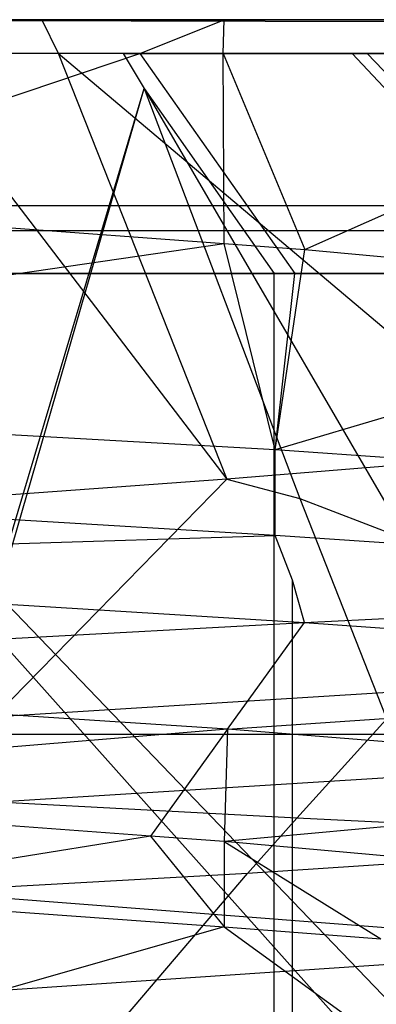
# Model space of a CAD drawing. Extents: x -23.4 to 23.6, y 0.3 to 4.
# Tile 91 of 189: x -17.1944 to -17.18, y 3.6231 to 3.6629. Entities that reach past the tile are written whole.
import ezdxf

# ---------------------------------------------------------------- set-up
doc = ezdxf.new("R2010")
doc.units = 0
doc.header["$MEASUREMENT"] = 0
doc.layers.get('0').update_dxf_attribs({"color": 13, "linetype": 'CONTINUOUS'})

# ---------------------------------------------------------------- blocks, each defined once
blk = doc.blocks.new('FOURTY_V_PM_STL')
at = {"color": 0}
for p, q in [((23.138932, 3.66285, -0.669291), (-23.16028, 3.66285, -0.669291)), ((23.138932, 3.66285, -0.669291), (-23.16028, 3.66285, -0.669291)), ((-17.186124, 3.66285, -0.213257), (-17.215397, 3.66285, -0.220472)), ((-17.186124, 3.66285, -0.213257), (-17.215397, 3.66285, -0.220472)), ((-17.200322, 3.662828, -0.096319), (-17.19348, 3.66285, -0.098425)), ((-17.200322, 3.662828, -0.096319), (-17.19348, 3.66285, -0.098425)), ((-17.200322, 3.662828, -0.096319), (-13.900437, 3.655358, -0.06076)), ((-17.200322, 3.662828, -0.096319), (-13.900437, 3.655358, -0.06076)), ((-17.19348, 3.66285, -0.098425), (-17.192825, 3.661499, -0.09832)), ((-17.19348, 3.66285, -0.098425), (-17.173627, 3.66285, -0.11033)), ((-13.900437, 3.655358, -0.06076), (-17.19348, 3.66285, -0.098425)), ((17.172131, 3.66285, -0.098425), (-17.19348, 3.66285, -0.098425)), ((-13.900437, 3.655358, -0.06076), (-17.19348, 3.66285, -0.098425)), ((-17.19348, 3.66285, -0.098425), (-17.173627, 3.66285, -0.11033)), ((17.172131, 3.66285, -0.098425), (-17.19348, 3.66285, -0.098425)), ((-17.19348, 3.66285, -0.098425), (-17.192825, 3.661499, -0.09832)), ((-17.189528, 3.661484, -0.214911), (-17.186124, 3.66285, -0.213257)), ((-17.189528, 3.661484, -0.214911), (-17.186124, 3.66285, -0.213257)), ((-17.186169, 3.661484, -0.213175), (-17.186124, 3.66285, -0.213257)), ((-17.186169, 3.661484, -0.213175), (-17.186124, 3.66285, -0.213257)), ((-17.163555, 3.66285, -0.193264), (-17.186124, 3.66285, -0.213257)), ((-17.163555, 3.66285, -0.193264), (-17.186124, 3.66285, -0.213257)), ((-17.207649, 3.655395, -0.219994), (-17.189528, 3.661484, -0.214911)), ((-17.207649, 3.655395, -0.219994), (-17.189528, 3.661484, -0.214911)), ((-17.189528, 3.661484, -0.214911), (-17.19941, 3.661484, -0.218367)), ((-17.189528, 3.661484, -0.214911), (-17.19941, 3.661484, -0.218367)), ((-17.199161, 3.661499, -0.096277), (-17.186013, 3.644324, -0.101763)), ((-17.199161, 3.661499, -0.096277), (-17.186013, 3.644324, -0.101763)), ((-17.199161, 3.661499, -0.096277), (-17.192825, 3.661499, -0.09832)), ((-17.199161, 3.661499, -0.096277), (-17.192825, 3.661499, -0.09832)), ((-17.199161, 3.661499, -0.096277), (-17.192825, 3.661499, -0.09832)), ((-17.199161, 3.661499, -0.096277), (-17.192825, 3.661499, -0.09832)), ((-17.192825, 3.661499, -0.09832), (-17.186013, 3.644324, -0.101763)), ((-17.192825, 3.661499, -0.09832), (-17.186013, 3.644324, -0.101763)), ((-17.192825, 3.661499, -0.09832), (-17.173627, 3.645319, -0.11033)), ((-17.192825, 3.661499, -0.09832), (-17.173627, 3.645319, -0.11033)), ((-17.192825, 3.661499, -0.09832), (-17.190199, 3.661484, -0.098819)), ((-17.192825, 3.661499, -0.09832), (-17.190199, 3.661484, -0.098819)), ((-17.190199, 3.661484, -0.098819), (-17.180964, 3.661484, -0.103748)), ((-17.190199, 3.661484, -0.098819), (-17.180964, 3.661484, -0.103748)), ((-17.190199, 3.661484, -0.098819), (-17.189358, 3.66007, -0.096801)), ((-17.190199, 3.661484, -0.098819), (-17.189358, 3.66007, -0.096801)), ((-17.186169, 3.661484, -0.213175), (-17.189528, 3.661484, -0.214911)), ((-17.189528, 3.661484, -0.214911), (-17.183279, 3.652619, -0.228936)), ((-17.189528, 3.661484, -0.214911), (-17.183279, 3.652619, -0.228936)), ((-17.186169, 3.661484, -0.213175), (-17.189528, 3.661484, -0.214911)), ((-17.186169, 3.661484, -0.213175), (-17.182868, 3.653587, -0.211422)), ((-17.186121, 3.653825, -0.213256), (-17.186169, 3.661484, -0.213175)), ((-17.186121, 3.653825, -0.213256), (-17.186169, 3.661484, -0.213175)), ((-17.186169, 3.661484, -0.213175), (-17.182868, 3.653587, -0.211422)), ((-17.180351, 3.661484, -0.209875), (-17.186169, 3.661484, -0.213175)), ((-17.180351, 3.661484, -0.209875), (-17.186169, 3.661484, -0.213175)), ((-17.182868, 3.653587, -0.211422), (-17.165081, 3.661484, -0.195654)), ((-17.182868, 3.653587, -0.211422), (-17.165081, 3.661484, -0.195654)), ((-17.180964, 3.661484, -0.103748), (-17.172666, 3.661484, -0.11013)), ((-17.180964, 3.661484, -0.103748), (-17.172666, 3.661484, -0.11013)), ((-17.180964, 3.661484, -0.103748), (-17.172641, 3.652619, -0.090845)), ((-17.180964, 3.661484, -0.103748), (-17.172641, 3.652619, -0.090845)), ((-17.172127, 3.661484, -0.203397), (-17.180351, 3.661484, -0.209875)), ((-17.180351, 3.661484, -0.209875), (-17.171878, 3.652619, -0.22268)), ((-17.172127, 3.661484, -0.203397), (-17.180351, 3.661484, -0.209875)), ((-17.180351, 3.661484, -0.209875), (-17.171878, 3.652619, -0.22268)), ((-17.201598, 3.619073, -0.096018), (-17.189358, 3.66007, -0.096801)), ((-17.201598, 3.619073, -0.096018), (-17.189358, 3.66007, -0.096801)), ((-17.199965, 3.623379, -0.088741), (-17.189358, 3.66007, -0.096801)), ((-17.199965, 3.623379, -0.088741), (-17.189358, 3.66007, -0.096801)), ((-17.189358, 3.66007, -0.096801), (-17.184113, 3.652619, -0.084722)), ((-17.189358, 3.66007, -0.096801), (-17.184113, 3.652619, -0.084722)), ((-17.189358, 3.66007, -0.096801), (-17.183068, 3.643542, -0.10192)), ((-17.189358, 3.66007, -0.096801), (-17.178764, 3.641889, -0.10098)), ((-17.189358, 3.66007, -0.096801), (-17.178764, 3.641889, -0.10098)), ((-17.189358, 3.66007, -0.096801), (-17.183068, 3.643542, -0.10192)), ((-23.16028, 3.655358, -0.06076), (-13.900437, 3.655358, -0.06076)), ((-23.16028, 3.655358, -0.06076), (-13.900437, 3.655358, -0.06076)), ((-17.207649, 3.655395, -0.219994), (-17.186121, 3.653825, -0.213256)), ((-17.207649, 3.655395, -0.219994), (-17.186121, 3.653825, -0.213256)), ((23.138932, 3.654333, -0.716985), (-23.16028, 3.654333, -0.716985)), ((23.138932, 3.654333, -0.716985), (-23.16028, 3.654333, -0.716985)), ((-17.219919, 3.648902, -0.233253), (-17.186121, 3.653825, -0.213256)), ((-17.219919, 3.648902, -0.233253), (-17.186121, 3.653825, -0.213256)), ((-17.186121, 3.653825, -0.213256), (-17.182868, 3.653587, -0.211422)), ((-17.18407, 3.645501, -0.228813), (-17.186121, 3.653825, -0.213256)), ((-17.18407, 3.645501, -0.228813), (-17.186121, 3.653825, -0.213256)), ((-17.186121, 3.653825, -0.213256), (-17.182868, 3.653587, -0.211422)), ((-17.18407, 3.645501, -0.228813), (-17.182868, 3.653587, -0.211422)), ((-17.18407, 3.645501, -0.228813), (-17.182868, 3.653587, -0.211422)), ((-17.182868, 3.653587, -0.211422), (-17.169102, 3.652292, -0.198964)), ((-17.182868, 3.653587, -0.211422), (-17.169102, 3.652292, -0.198964)), ((-17.196437, 3.652619, -0.080571), (-17.184113, 3.652619, -0.084722)), ((-17.196437, 3.652619, -0.080571), (-17.184113, 3.652619, -0.084722)), ((-17.183279, 3.652619, -0.228936), (-17.195554, 3.652619, -0.23323)), ((-17.183279, 3.652619, -0.228936), (-17.195554, 3.652619, -0.23323)), ((-17.184113, 3.652619, -0.084722), (-17.172641, 3.652619, -0.090845)), ((-17.184113, 3.385894, -0.084722), (-17.184113, 3.652619, -0.084722)), ((-17.184113, 3.652619, -0.084722), (-17.172641, 3.652619, -0.090845)), ((-17.184113, 3.385894, -0.084722), (-17.184113, 3.652619, -0.084722)), ((-17.18407, 3.645501, -0.228813), (-17.183279, 3.652619, -0.228936)), ((-17.18407, 3.645501, -0.228813), (-17.183279, 3.652619, -0.228936)), ((-17.173533, 3.652619, -0.223183), (-17.183279, 3.652619, -0.228936)), ((-17.173533, 3.652619, -0.223183), (-17.183279, 3.652619, -0.228936)), ((-17.171807, 3.649157, -0.20788), (-17.18407, 3.645501, -0.228813)), ((-17.171807, 3.649157, -0.20788), (-17.18407, 3.645501, -0.228813)), ((-17.18407, 3.645501, -0.228813), (-17.20187, 3.64652, -0.231966)), ((-17.18407, 3.645501, -0.228813), (-17.20187, 3.64652, -0.231966)), ((-17.173627, 3.645319, -0.11033), (-17.186013, 3.644324, -0.101763)), ((-17.173627, 3.645319, -0.11033), (-17.186013, 3.644324, -0.101763)), ((-17.18407, 3.642056, -0.228813), (-17.18407, 3.645501, -0.228813)), ((-17.166457, 3.644279, -0.215304), (-17.18407, 3.645501, -0.228813)), ((-17.18407, 3.642056, -0.228813), (-17.18407, 3.645501, -0.228813)), ((-17.18407, 3.642056, -0.228813), (-17.18407, 3.645501, -0.228813)), ((-17.166457, 3.644279, -0.215304), (-17.18407, 3.645501, -0.228813)), ((-17.18407, 3.642056, -0.228813), (-17.18407, 3.645501, -0.228813)), ((-17.186013, 3.644324, -0.101763), (-17.200327, 3.64328, -0.096318)), ((-17.186013, 3.644324, -0.101763), (-17.200327, 3.64328, -0.096318)), ((-17.186013, 3.644324, -0.101763), (-17.195394, 3.634748, -0.082183)), ((-17.186013, 3.644324, -0.101763), (-17.195394, 3.634748, -0.082183)), ((-17.186013, 3.644324, -0.101763), (-17.183068, 3.643542, -0.10192)), ((-17.186013, 3.644324, -0.101763), (-17.183068, 3.643542, -0.10192)), ((-17.183068, 3.643542, -0.10192), (-17.178764, 3.641889, -0.10098)), ((-17.183068, 3.643542, -0.10192), (-17.178764, 3.641889, -0.10098)), ((-17.183068, 3.643542, -0.10192), (-17.17426, 3.621147, -0.109775)), ((-17.183068, 3.643542, -0.10192), (-17.17426, 3.621147, -0.109775)), ((-17.18407, 3.642056, -0.228813), (-17.19839, 3.642906, -0.231134)), ((-17.18407, 3.642056, -0.228813), (-17.19839, 3.642906, -0.231134)), ((-17.19716, 3.641636, -0.230884), (-17.18407, 3.642056, -0.228813)), ((-17.19716, 3.641636, -0.230884), (-17.18407, 3.642056, -0.228813)), ((-17.183368, 3.640246, -0.228737), (-17.18407, 3.642056, -0.228813)), ((-17.167444, 3.640916, -0.216208), (-17.18407, 3.642056, -0.228813)), ((-17.183368, 3.640246, -0.228737), (-17.18407, 3.642056, -0.228813)), ((-17.183368, 3.640246, -0.228737), (-17.18407, 3.642056, -0.228813)), ((-17.183368, 3.640246, -0.228737), (-17.18407, 3.642056, -0.228813)), ((-17.167444, 3.640916, -0.216208), (-17.18407, 3.642056, -0.228813)), ((-17.183191, 3.630649, -0.088236), (-17.172871, 3.642075, -0.091244)), ((-17.183191, 3.630649, -0.088236), (-17.172871, 3.642075, -0.091244)), ((-17.183372, 3.590347, -0.228525), (-17.183368, 3.640246, -0.228737)), ((-17.183372, 3.590347, -0.228525), (-17.183368, 3.640246, -0.228737)), ((-17.182882, 3.638541, -0.228278), (-17.183368, 3.640246, -0.228737)), ((-17.182882, 3.638541, -0.228278), (-17.183368, 3.640246, -0.228737)), ((-17.196484, 3.639303, -0.231004), (-17.177035, 3.617524, -0.224445)), ((-17.196484, 3.639303, -0.231004), (-17.177035, 3.617524, -0.224445)), ((-17.194889, 3.639277, -0.230219), (-17.182882, 3.638541, -0.228278)), ((-17.194889, 3.639277, -0.230219), (-17.182882, 3.638541, -0.228278)), ((-17.194889, 3.639277, -0.230219), (-17.173777, 3.617331, -0.223339)), ((-17.194889, 3.639277, -0.230219), (-17.173777, 3.617331, -0.223339)), ((-17.182882, 3.638541, -0.228278), (-17.167876, 3.639298, -0.216702)), ((-17.182882, 3.638541, -0.228278), (-17.167876, 3.639298, -0.216702)), ((-17.220597, 3.636491, -0.227739), (-17.182882, 3.638541, -0.228278)), ((-17.220597, 3.636491, -0.227739), (-17.182882, 3.638541, -0.228278)), ((-17.185993, 3.634235, -0.221501), (-17.182882, 3.638541, -0.228278)), ((-17.185993, 3.634235, -0.221501), (-17.182882, 3.638541, -0.228278)), ((-17.182882, 3.638541, -0.228278), (-17.168452, 3.637548, -0.217099)), ((-17.182882, 3.638541, -0.228278), (-17.168452, 3.637548, -0.217099)), ((-17.195394, 3.634748, -0.082183), (-17.162537, 3.636798, -0.100248)), ((-17.195394, 3.634748, -0.082183), (-17.162537, 3.636798, -0.100248)), ((-17.185993, 3.634235, -0.221501), (-17.220597, 3.636491, -0.227739)), ((-17.185993, 3.634235, -0.221501), (-17.220597, 3.636491, -0.227739)), ((-17.185993, 3.634235, -0.221501), (-17.159767, 3.636065, -0.208068)), ((-17.185993, 3.634235, -0.221501), (-17.159767, 3.636065, -0.208068)), ((-17.185993, 3.634235, -0.221501), (-17.215397, 3.631846, -0.220472)), ((-17.185993, 3.634235, -0.221501), (-17.215397, 3.631846, -0.220472)), ((-17.185993, 3.634235, -0.221501), (-17.189105, 3.629929, -0.214723)), ((-17.185993, 3.634235, -0.221501), (-17.189105, 3.629929, -0.214723)), ((-17.185993, 3.634235, -0.221501), (-17.186121, 3.629711, -0.213256)), ((-17.185993, 3.634235, -0.221501), (-17.186121, 3.629711, -0.213256)), ((-17.159172, 3.632123, -0.199927), (-17.185993, 3.634235, -0.221501)), ((-17.159172, 3.632123, -0.199927), (-17.185993, 3.634235, -0.221501)), ((23.138932, 3.634022, -0.028828), (-23.16028, 3.634022, -0.028828)), ((23.138932, 3.634022, -0.028828), (-23.16028, 3.634022, -0.028828)), ((-17.195394, 3.631303, -0.082183), (-17.162537, 3.633353, -0.100248)), ((-17.195394, 3.631303, -0.082183), (-17.162537, 3.633353, -0.100248)), ((-17.189105, 3.629929, -0.214723), (-17.215397, 3.631846, -0.220472)), ((-17.189105, 3.629929, -0.214723), (-17.215397, 3.631846, -0.220472)), ((-17.183191, 3.630649, -0.088236), (-17.195394, 3.631303, -0.082183)), ((-17.183191, 3.630649, -0.088236), (-17.195394, 3.631303, -0.082183)), ((-17.18519, 3.628422, -0.087638), (-17.183191, 3.630649, -0.088236)), ((-17.18519, 3.628422, -0.087638), (-17.183191, 3.630649, -0.088236)), ((-17.18519, 3.628422, -0.087638), (-17.183191, 3.630649, -0.088236)), ((-17.18519, 3.628422, -0.087638), (-17.183191, 3.630649, -0.088236)), ((-17.164522, 3.629759, -0.098478), (-17.183191, 3.630649, -0.088236)), ((-17.164522, 3.629759, -0.098478), (-17.183191, 3.630649, -0.088236)), ((-17.178144, 3.630436, -0.209223), (-17.186121, 3.629711, -0.213256)), ((-17.178144, 3.630436, -0.209223), (-17.186121, 3.629711, -0.213256)), ((-17.189105, 3.629929, -0.214723), (-17.203861, 3.62756, -0.219407)), ((-17.189105, 3.629929, -0.214723), (-17.203861, 3.62756, -0.219407)), ((-17.189105, 3.629929, -0.214723), (-17.186129, 3.626267, -0.213259)), ((-17.186121, 3.629711, -0.213256), (-17.189105, 3.629929, -0.214723)), ((-17.186121, 3.629711, -0.213256), (-17.186129, 3.626267, -0.213259)), ((-17.165122, 3.627817, -0.195433), (-17.186121, 3.629711, -0.213256)), ((-17.186121, 3.629711, -0.213256), (-17.179803, 3.625792, -0.209453)), ((-17.186121, 3.629711, -0.213256), (-17.179803, 3.625792, -0.209453)), ((-17.165122, 3.627817, -0.195433), (-17.186121, 3.629711, -0.213256)), ((-17.164522, 3.629759, -0.098478), (-17.18519, 3.628422, -0.087638)), ((-17.164522, 3.629759, -0.098478), (-17.18519, 3.628422, -0.087638)), ((-17.18519, 3.628422, -0.087638), (-17.198333, 3.627685, -0.081464)), ((-17.18519, 3.628422, -0.087638), (-17.198333, 3.627685, -0.081464)), ((-17.193869, 3.618236, -0.084013), (-17.18519, 3.628422, -0.087638)), ((-17.193869, 3.618236, -0.084013), (-17.18519, 3.628422, -0.087638)), ((-17.203861, 3.62756, -0.219407), (-17.186129, 3.626267, -0.213259)), ((-17.203861, 3.62756, -0.219407), (-17.186129, 3.626267, -0.213259)), ((-17.198333, 3.627685, -0.081464), (-17.169389, 3.625453, -0.104127)), ((-17.198333, 3.627685, -0.081464), (-17.169389, 3.625453, -0.104127)), ((-17.186129, 3.626267, -0.213259), (-17.207916, 3.620052, -0.234016)), ((-17.186129, 3.626267, -0.213259), (-17.207916, 3.620052, -0.234016)), ((-17.186129, 3.626267, -0.213259), (-17.179803, 3.625792, -0.209453)), ((-17.186129, 3.626267, -0.213259), (-17.179803, 3.625792, -0.209453)), ((-17.186129, 3.626267, -0.213259), (-17.173777, 3.617331, -0.223339)), ((-17.186129, 3.626267, -0.213259), (-17.173777, 3.617331, -0.223339)), ((-17.199965, 3.623379, -0.088741), (-17.169389, 3.625453, -0.104127)), ((-17.199965, 3.623379, -0.088741), (-17.169389, 3.625453, -0.104127))]:
    blk.add_line(p, q, dxfattribs=at)

msp = doc.modelspace()

# ---------------------------------------------------------------- block references
at = {"color": 0}
msp.add_blockref('FOURTY_V_PM_STL', (0, 0), dxfattribs=at)

doc.saveas('drawing.dxf')
